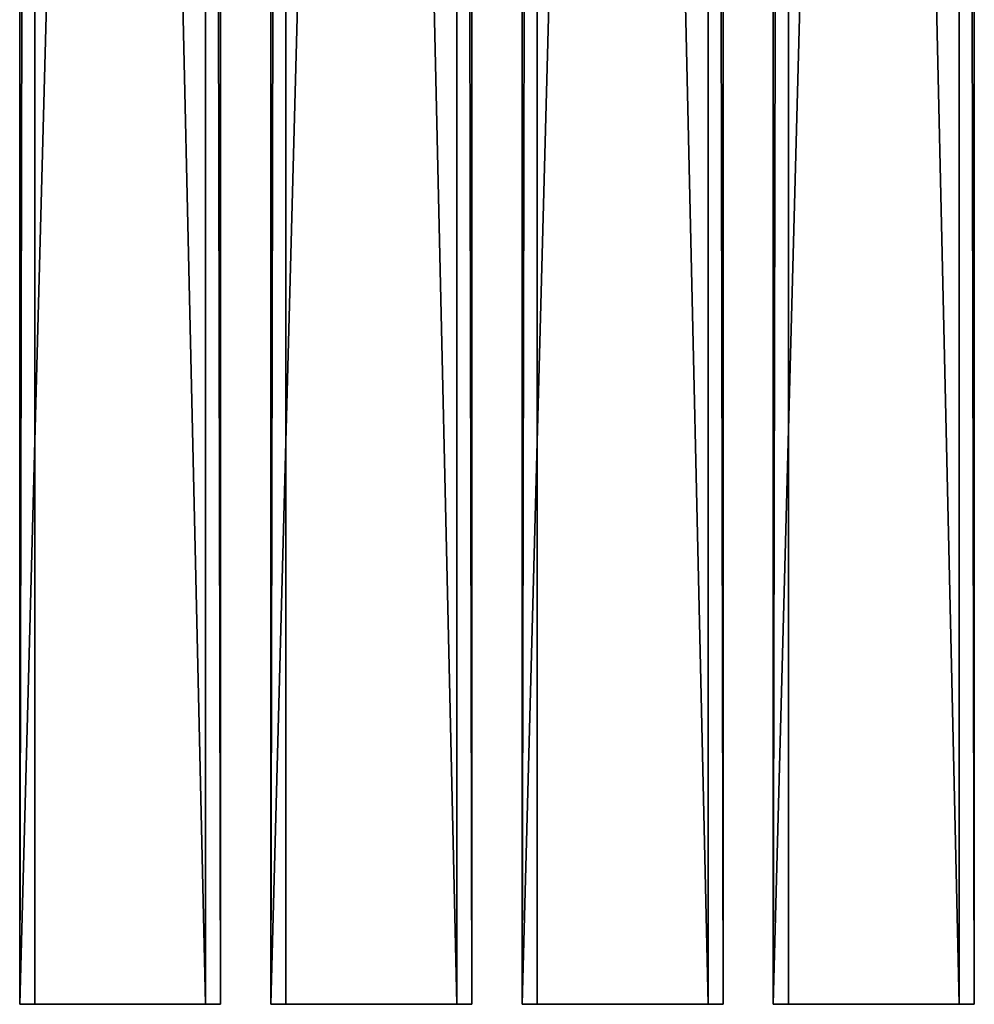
# Model space of a CAD drawing. Extents: x -1687 to 817, y -668 to 832.
# Tile 78 of 182: x -505 to -315, y -668 to -472. Entities that reach past the tile are written whole.
import ezdxf

# ---------------------------------------------------------------- set-up
doc = ezdxf.new("R2010")
doc.units = 0
doc.header["$LTSCALE"] = 25.4
doc.layers.get('0').update_dxf_attribs({"color": 13, "linetype": 'CONTINUOUS'})
doc.layers.add('WOOD', color=253, linetype='CONTINUOUS')

# ---------------------------------------------------------------- blocks, each defined once
blk = doc.blocks.new('TWA001_00_03_01_DOMY_LNA_O')
at = {"color": 0}
for p, q in [((0, 40, -3), (-1500, 40, -3)), ((0, 40, -37), (-1500, 40, -37)), ((0, 40, -3), (-1500, 40, -3)), ((0, 40, -37), (-1500, 40, -37)), ((0, 37), (0, 40, -3)), ((0, 40, -3), (0, 40, -37)), ((0, 40, -37), (0, 37, -40)), ((0, 40, -37), (0, 37, -40)), ((0, 40, -3), (0, 40, -37)), ((0, 37), (0, 40, -3)), ((0, 37), (-1500, 37)), ((0, 37), (-1500, 37)), ((0, 37, -40), (-1500, 37, -40)), ((0, 37, -40), (-1500, 37, -40)), ((0, 0), (0, 37)), ((0, 37, -40), (0, 0, -40)), ((0, 0), (0, 37)), ((0, 37, -40), (0, 0, -40)), ((-1500, 0), (0, 0)), ((0, 0, -40), (-1500, 0, -40)), ((-1500, 0), (0, 0)), ((0, 0, -40), (-1500, 0, -40)), ((0, 0, -40), (0, 0)), ((0, 0, -40), (0, 0))]:
    blk.add_line(p, q, dxfattribs=at)
at = {"color": 7}
mesh = blk.add_polyface(dxfattribs=at)
corners = [(0, 37), (-1500, 40, -3), (-1500, 37), (0, 40, -3)]
mesh.append_faces([[corners[k] for k in face] for face in [(0, 1, 2), (1, 0, 3)]], dxfattribs={"vtx0": -1, "color": 7})
mesh = blk.add_polyface(dxfattribs=at)
corners = [(-1500, 40, -3), (0, 40, -37), (-1500, 40, -37), (0, 40, -3)]
mesh.append_faces([[corners[k] for k in face] for face in [(0, 1, 2), (1, 0, 3)]], dxfattribs={"vtx0": -1, "color": 7})
mesh = blk.add_polyface(dxfattribs=at)
corners = [(-1500, 40, -37), (0, 37, -40), (-1500, 37, -40), (0, 40, -37)]
mesh.append_faces([[corners[k] for k in face] for face in [(0, 1, 2), (1, 0, 3)]], dxfattribs={"vtx0": -1, "color": 7})
mesh = blk.add_polyface(dxfattribs=at)
corners = [(0, 37, -40), (0, 0), (0, 0, -40), (0, 37), (0, 40, -37), (0, 40, -3)]
mesh.append_faces([[corners[k] for k in face] for face in [(0, 1, 2), (3, 4, 5)]], dxfattribs={"vtx0": -1, "color": 7})
mesh.append_faces([[corners[k] for k in face] for face in [(1, 0, 3)]], dxfattribs={"vtx0": -1, "vtx1": -1, "color": 7})
mesh.append_faces([[corners[k] for k in face] for face in [(3, 0, 4)]], dxfattribs={"vtx0": -1, "vtx2": -1, "color": 7})
mesh = blk.add_polyface(dxfattribs=at)
corners = [(0, 0), (-1500, 37), (-1500, 0), (0, 37)]
mesh.append_faces([[corners[k] for k in face] for face in [(0, 1, 2), (1, 0, 3)]], dxfattribs={"vtx0": -1, "color": 7})
mesh = blk.add_polyface(dxfattribs=at)
corners = [(0, 37, -40), (-1500, 0, -40), (-1500, 37, -40), (0, 0, -40)]
mesh.append_faces([[corners[k] for k in face] for face in [(0, 1, 2), (1, 0, 3)]], dxfattribs={"vtx0": -1, "color": 7})
mesh = blk.add_polyface(dxfattribs=at)
corners = [(0, 0), (-1500, 0, -40), (0, 0, -40), (-1500, 0)]
mesh.append_faces([[corners[k] for k in face] for face in [(0, 1, 2), (1, 0, 3)]], dxfattribs={"vtx0": -1, "color": 7})

msp = doc.modelspace()

# ---------------------------------------------------------------- block references
at = {"layer": 'WOOD', "color": 0, "extrusion": (-1, 6.0723e-17, 3.33067e-16)}
for p in [(668.18, 1835, 504.92), (668.18, 1835, 454.92), (668.18, 1835, 404.92), (668.18, 1835, 354.92)]:
    msp.add_blockref('TWA001_00_03_01_DOMY_LNA_O', p, dxfattribs=at)

doc.saveas('drawing.dxf')
